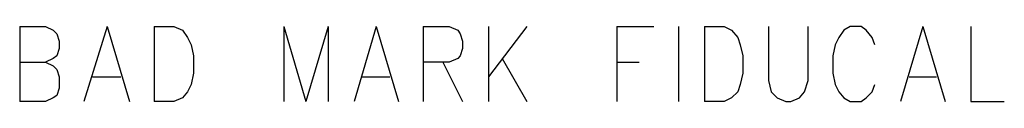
# Model space of a CAD drawing. Extents: x 12.1 to 27.9, y 10.8 to 21.2.
# Tile 2 of 10: x 20.715 to 21.513, y 14.559 to 14.62. Entities that reach past the tile are written whole.
import ezdxf

# ---------------------------------------------------------------- set-up
doc = ezdxf.new("R2010")
doc.units = 0
doc.layers.add('ASSYDWGTOP_pho', color=1, linetype='CONTINUOUS')

msp = doc.modelspace()

# ---------------------------------------------------------------- linework, layer by layer
at = {"layer": 'ASSYDWGTOP_pho'}
for points in [[(20.715, 14.62), (20.715, 14.559)], [(20.715, 14.62), (20.736, 14.62)], [(20.736, 14.62), (20.742, 14.617)], [(20.786, 14.62), (20.767, 14.559)], [(20.786, 14.62), (20.804, 14.559)], [(20.824, 14.62), (20.824, 14.559)], [(20.824, 14.62), (20.84, 14.62)], [(20.84, 14.62), (20.847, 14.617)], [(20.929, 14.62), (20.929, 14.559)], [(20.929, 14.62), (20.947, 14.559)], [(20.965, 14.62), (20.947, 14.559)], [(20.965, 14.62), (20.965, 14.559)], [(21.004, 14.62), (20.986, 14.559)], [(21.004, 14.62), (21.022, 14.559)], [(21.042, 14.62), (21.042, 14.559)], [(21.042, 14.62), (21.063, 14.62)], [(21.063, 14.62), (21.07, 14.617)], [(21.095, 14.62), (21.095, 14.559)], [(21.126, 14.62), (21.095, 14.579)], [(21.199, 14.62), (21.199, 14.559)], [(21.199, 14.62), (21.229, 14.62)], [(21.249, 14.62), (21.249, 14.559)], [(21.27, 14.62), (21.27, 14.559)], [(21.27, 14.62), (21.286, 14.62)], [(21.286, 14.62), (21.292, 14.617)], [(21.322, 14.62), (21.322, 14.576)], [(21.354, 14.576), (21.354, 14.62)], [(21.388, 14.62), (21.383, 14.617)], [(21.397, 14.62), (21.388, 14.62)], [(21.401, 14.617), (21.397, 14.62)], [(21.447, 14.62), (21.429, 14.559)], [(21.447, 14.62), (21.465, 14.559)], [(21.486, 14.62), (21.486, 14.559)], [(20.742, 14.617), (20.745, 14.614)], [(20.745, 14.614), (20.747, 14.608)], [(20.847, 14.617), (20.851, 14.611)], [(21.07, 14.617), (21.072, 14.614)], [(21.072, 14.614), (21.074, 14.608)], [(21.292, 14.617), (21.297, 14.611)], [(21.383, 14.617), (21.379, 14.611)], [(21.406, 14.611), (21.401, 14.617)], [(20.747, 14.608), (20.747, 14.602)], [(20.851, 14.611), (20.854, 14.605)], [(20.854, 14.605), (20.856, 14.596)], [(21.074, 14.608), (21.074, 14.602)], [(21.297, 14.611), (21.299, 14.605)], [(21.299, 14.605), (21.301, 14.596)], [(21.376, 14.605), (21.374, 14.596)], [(21.379, 14.611), (21.376, 14.605)], [(21.408, 14.605), (21.406, 14.611)], [(20.745, 14.596), (20.742, 14.594)], [(20.747, 14.602), (20.745, 14.596)], [(20.856, 14.596), (20.856, 14.582)], [(21.072, 14.596), (21.07, 14.594)], [(21.074, 14.602), (21.072, 14.596)], [(21.301, 14.596), (21.301, 14.582)], [(21.374, 14.596), (21.374, 14.582)], [(20.715, 14.591), (20.736, 14.591)], [(20.742, 14.594), (20.736, 14.591)], [(20.736, 14.591), (20.742, 14.588)], [(20.742, 14.588), (20.745, 14.585)], [(21.063, 14.591), (21.042, 14.591)], [(21.058, 14.591), (21.074, 14.559)], [(21.07, 14.594), (21.063, 14.591)], [(21.106, 14.594), (21.126, 14.559)], [(21.199, 14.591), (21.217, 14.591)], [(20.745, 14.585), (20.747, 14.579)], [(20.856, 14.582), (20.854, 14.573)], [(21.301, 14.582), (21.299, 14.573)], [(21.374, 14.582), (21.376, 14.573)], [(20.747, 14.579), (20.747, 14.57)], [(20.774, 14.579), (20.797, 14.579)], [(20.854, 14.573), (20.851, 14.567)], [(20.992, 14.579), (21.015, 14.579)], [(21.299, 14.573), (21.297, 14.567)], [(21.322, 14.576), (21.324, 14.567)], [(21.351, 14.567), (21.354, 14.576)], [(21.376, 14.573), (21.379, 14.567)], [(21.406, 14.567), (21.408, 14.573)], [(21.436, 14.579), (21.458, 14.579)], [(20.745, 14.564), (20.742, 14.562)], [(20.747, 14.57), (20.745, 14.564)], [(20.851, 14.567), (20.847, 14.562)], [(21.297, 14.567), (21.292, 14.562)], [(21.324, 14.567), (21.329, 14.562)], [(21.347, 14.562), (21.351, 14.567)], [(21.379, 14.567), (21.383, 14.562)], [(21.401, 14.562), (21.406, 14.567)], [(20.736, 14.559), (20.715, 14.559)], [(20.742, 14.562), (20.736, 14.559)], [(20.84, 14.559), (20.824, 14.559)], [(20.847, 14.562), (20.84, 14.559)], [(21.286, 14.559), (21.27, 14.559)], [(21.292, 14.562), (21.286, 14.559)], [(21.329, 14.562), (21.336, 14.559)], [(21.336, 14.559), (21.34, 14.559)], [(21.34, 14.559), (21.347, 14.562)], [(21.383, 14.562), (21.388, 14.559)], [(21.388, 14.559), (21.397, 14.559)], [(21.397, 14.559), (21.401, 14.562)], [(21.486, 14.559), (21.513, 14.559)]]:
    msp.add_lwpolyline(points, dxfattribs=at)

doc.saveas('drawing.dxf')
